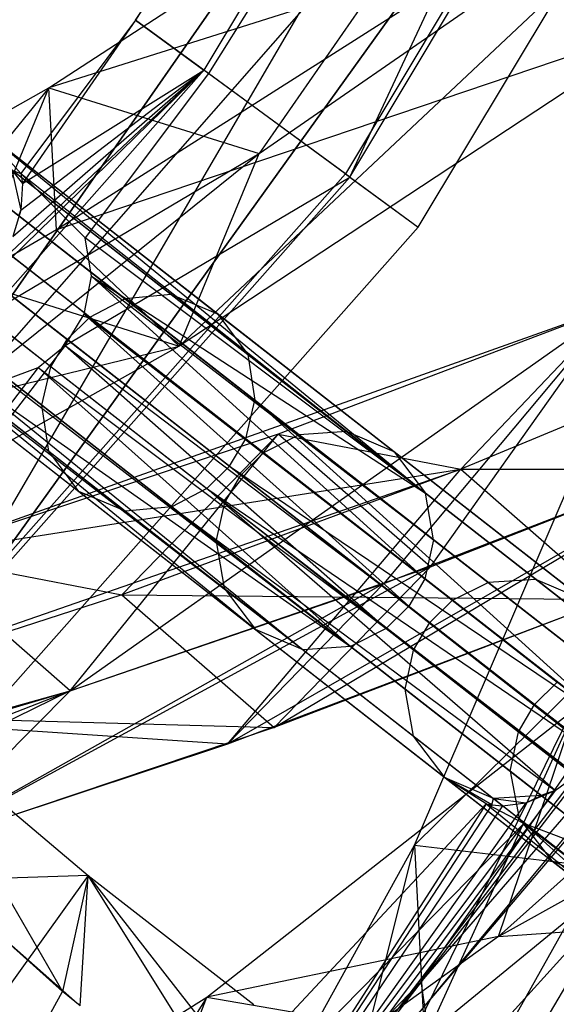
# Model space of a CAD drawing. Extents: x 5.4 to 34.8, y -14.7 to 14.7.
# Tile 121 of 251: x 30.261 to 30.976, y -8.854 to -7.543. Entities that reach past the tile are written whole.
import ezdxf

# ---------------------------------------------------------------- set-up
doc = ezdxf.new("R2010")
doc.units = 0
doc.header["$LTSCALE"] = 2.54
doc.layers.get('0').update_dxf_attribs({"color": 13, "linetype": 'CONTINUOUS'})

# ---------------------------------------------------------------- blocks, each defined once
blk = doc.blocks.new('BOHO_S_PM_7777_STL')
at = {"color": 0}
for p, q in [((30.4155, -7.5435, 2.1618), (31.7282, -5.5725, 1.9575)), ((30.4155, -7.5435, 2.1618), (31.7282, -5.5725, 1.9575)), ((31.7282, -5.5725, 1.9575), (30.5066, -7.6103, 1.9575)), ((31.7282, -5.5725, 1.9575), (30.5066, -7.6103, 1.9575)), ((31.9386, -5.6735, 1.9533), (30.6949, -7.7482, 1.9533)), ((31.9386, -5.6735, 1.9533), (30.6949, -7.7482, 1.9533)), ((30.7008, -7.7526, 2.3575), (31.9452, -5.6767, 2.3575)), ((30.7008, -7.7526, 2.3575), (31.9452, -5.6767, 2.3575)), ((30.792, -7.8194, 2.1533), (32.0471, -5.7256, 2.1533)), ((30.792, -7.8194, 2.1533), (32.0471, -5.7256, 2.1533)), ((31.4035, -5.9654, 2.1618), (30.4155, -7.5435, 2.1618)), ((31.4035, -5.9654, 2.1618), (30.4155, -7.5435, 2.1618)), ((31.51, -6.0217, 2.3618), (30.5126, -7.6146, 2.3618)), ((31.51, -6.0217, 2.3618), (30.5126, -7.6146, 2.3618)), ((30.7008, -7.7526, 2.3575), (31.51, -6.0217, 2.3618)), ((30.7008, -7.7526, 2.3575), (31.51, -6.0217, 2.3618)), ((31.2612, -6.4586, 15.0829), (30.0463, -8.204, 15.0829)), ((30.0463, -8.204, 15.0829), (31.2612, -6.4586, 14.8829)), ((31.2612, -6.4586, 14.8829), (30.0463, -8.204, 14.8829)), ((30.0463, -8.204, 15.0829), (31.2612, -6.4586, 14.8829)), ((31.2612, -6.4586, 15.0829), (30.0463, -8.204, 15.0829)), ((31.2612, -6.4586, 14.8829), (30.0463, -8.204, 14.8829)), ((30.0936, -8.4589, 15.0829), (31.2612, -6.4586, 15.0829)), ((30.0936, -8.4589, 15.0829), (31.2612, -6.4586, 15.0829)), ((31.3214, -6.7498, 14.8829), (30.0463, -8.204, 14.8829)), ((31.3214, -6.7498, 14.8829), (30.0463, -8.204, 14.8829)), ((30.0936, -8.4589, 15.0829), (31.3214, -6.7498, 15.0829)), ((31.3214, -6.7498, 14.8829), (30.0936, -8.4589, 14.8829)), ((31.3214, -6.7498, 14.8829), (30.0936, -8.4589, 14.8829)), ((31.3214, -6.7498, 14.8829), (30.0936, -8.4589, 15.0829)), ((31.3214, -6.7498, 14.8829), (30.0936, -8.4589, 15.0829)), ((30.0936, -8.4589, 15.0829), (31.3214, -6.7498, 15.0829)), ((30.7959, -8.8236, 4.4547), (32.1026, -6.9464, 4.4547)), ((30.7959, -8.8236, 4.6547), (32.1026, -6.9464, 4.4547)), ((30.7959, -8.8236, 4.4547), (32.1026, -6.9464, 4.4547)), ((30.7959, -8.8236, 4.6547), (32.1026, -6.9464, 4.4547)), ((30.7959, -8.8236, 4.6547), (32.1026, -6.9464, 4.6547)), ((30.7959, -8.8236, 4.6547), (32.1026, -6.9464, 4.6547)), ((30.8353, -9.0881, 4.6547), (32.1026, -6.9464, 4.6547)), ((30.8353, -9.0881, 4.6547), (32.1026, -6.9464, 4.6547)), ((30.3003, -7.6339, 14.9865), (30.9222, -7.2279, 14.4078)), ((30.3003, -7.6339, 14.9865), (30.9222, -7.2279, 14.4078)), ((30.9222, -7.2279, 14.4078), (30.58, -7.7212, 15.0511)), ((30.9222, -7.2279, 14.4078), (30.58, -7.7212, 15.0511)), ((32.1544, -7.2518, 4.4547), (30.7959, -8.8236, 4.4547)), ((32.1544, -7.2518, 4.4547), (30.7959, -8.8236, 4.4547)), ((30.4736, -7.9776, 15.165), (31.2096, -7.2858, 14.4715)), ((30.4736, -7.9776, 15.165), (31.2096, -7.2858, 14.4715)), ((30.58, -7.7212, 15.0511), (31.2096, -7.2858, 14.4715)), ((30.58, -7.7212, 15.0511), (31.2096, -7.2858, 14.4715)), ((30.4632, -7.909, 13.8541), (29.7968, -7.3885, 15.5089)), ((30.4632, -7.909, 13.8541), (29.7968, -7.3885, 15.5089)), ((29.737, -7.3955, 15.4842), (30.4015, -7.9146, 13.8341)), ((29.737, -7.3955, 15.4842), (30.4015, -7.9146, 13.8341)), ((29.8559, -7.4122, 15.5442), (30.5249, -7.9349, 13.8826)), ((29.8559, -7.4122, 15.5442), (30.5249, -7.9349, 13.8826)), ((30.3546, -7.9389, 13.8244), (29.6911, -7.4205, 15.4722)), ((30.3546, -7.9389, 13.8244), (29.6911, -7.4205, 15.4722)), ((30.9113, -7.4405, 14.4697), (30.3003, -7.6339, 14.9865)), ((30.9113, -7.4405, 14.4697), (30.3003, -7.6339, 14.9865)), ((30.9113, -7.4405, 14.4697), (30.3102, -7.8227, 15.0037)), ((30.9113, -7.4405, 14.4697), (30.3102, -7.8227, 15.0037)), ((29.6612, -7.4504, 15.4692), (30.3244, -7.9686, 13.8219)), ((29.6612, -7.4504, 15.4692), (30.3244, -7.9686, 13.8219)), ((29.8932, -7.4638, 15.5795), (30.5649, -7.9886, 13.9112)), ((29.8932, -7.4638, 15.5795), (30.5649, -7.9886, 13.9112)), ((30.3029, -8.0051, 13.8244), (29.6394, -7.4867, 15.4722)), ((30.3029, -8.0051, 13.8244), (29.6394, -7.4867, 15.4722)), ((29.9009, -7.5235, 15.6041), (30.5745, -8.0498, 13.9312)), ((29.9009, -7.5235, 15.6041), (30.5745, -8.0498, 13.9312)), ((29.6262, -7.5373, 15.4842), (30.2907, -8.0564, 13.8341)), ((29.6262, -7.5373, 15.4842), (30.2907, -8.0564, 13.8341)), ((30.4155, -7.5435, 2.1618), (30.2627, -7.7476, 2.1618)), ((30.4155, -7.5435, 2.1618), (30.2627, -7.7476, 2.1618)), ((30.4155, -7.5435, 2.1618), (30.265, -7.7613, 2.1434)), ((30.4155, -7.5435, 2.1618), (30.265, -7.7613, 2.1434)), ((31.1293, -7.5455, 14.5983), (30.3102, -7.8227, 15.0037)), ((31.1293, -7.5455, 14.5983), (30.3102, -7.8227, 15.0037)), ((30.5126, -7.6146, 2.3618), (30.4155, -7.5435, 2.1618)), ((30.5126, -7.6146, 2.3618), (30.4155, -7.5435, 2.1618)), ((30.4155, -7.5435, 2.1618), (30.5066, -7.6103, 1.9575)), ((30.4155, -7.5435, 2.1618), (30.5066, -7.6103, 1.9575)), ((31.1293, -7.5455, 14.5983), (30.4736, -7.9776, 15.165)), ((31.1293, -7.5455, 14.5983), (30.4736, -7.9776, 15.165)), ((29.8877, -7.5741, 15.6161), (30.5622, -8.1011, 13.9409)), ((29.8877, -7.5741, 15.6161), (30.5622, -8.1011, 13.9409)), ((29.6339, -7.597, 15.5089), (30.3002, -8.1176, 13.8541)), ((29.6339, -7.597, 15.5089), (30.3002, -8.1176, 13.8541)), ((30.5066, -7.6103, 1.9575), (28.9314, -9.3889, 1.9575)), ((30.5066, -7.6103, 1.9575), (28.9314, -9.3889, 1.9575)), ((29.8659, -7.6104, 15.6191), (30.5407, -8.1376, 13.9433)), ((29.8659, -7.6104, 15.6191), (30.5407, -8.1376, 13.9433)), ((30.2074, -7.9019, 2.0703), (30.5066, -7.6103, 1.9575)), ((30.2074, -7.9019, 2.0703), (30.5066, -7.6103, 1.9575)), ((30.2342, -7.8668, 2.0711), (30.5066, -7.6103, 1.9575)), ((30.2342, -7.8668, 2.0711), (30.5066, -7.6103, 1.9575)), ((30.2524, -7.8318, 2.0839), (30.5066, -7.6103, 1.9575)), ((30.2524, -7.8318, 2.0839), (30.5066, -7.6103, 1.9575)), ((30.263, -7.7964, 2.1076), (30.5066, -7.6103, 1.9575)), ((30.263, -7.7964, 2.1076), (30.5066, -7.6103, 1.9575)), ((30.265, -7.7613, 2.1434), (30.5066, -7.6103, 1.9575)), ((30.265, -7.7613, 2.1434), (30.5066, -7.6103, 1.9575)), ((30.5126, -7.6146, 2.3618), (30.3487, -7.8334, 2.3618)), ((30.5126, -7.6146, 2.3618), (30.3487, -7.8334, 2.3618)), ((30.6949, -7.7482, 1.9533), (30.5066, -7.6103, 1.9575)), ((30.6949, -7.7482, 1.9533), (30.5066, -7.6103, 1.9575)), ((30.7008, -7.7526, 2.3575), (30.5126, -7.6146, 2.3618)), ((30.7008, -7.7526, 2.3575), (30.5126, -7.6146, 2.3618)), ((29.6314, -8.0069, 15.5429), (30.3003, -7.6339, 14.9865)), ((29.6314, -8.0069, 15.5429), (30.3003, -7.6339, 14.9865)), ((29.836, -7.6403, 15.6161), (30.5105, -8.1673, 13.9409)), ((29.836, -7.6403, 15.6161), (30.5105, -8.1673, 13.9409)), ((30.3003, -7.6339, 14.9865), (29.9006, -8.1236, 15.605)), ((30.3003, -7.6339, 14.9865), (29.9006, -8.1236, 15.605)), ((30.194, -7.8902, 15.1004), (30.3003, -7.6339, 14.9865)), ((30.194, -7.8902, 15.1004), (30.3003, -7.6339, 14.9865)), ((30.3102, -7.8227, 15.0037), (30.3003, -7.6339, 14.9865)), ((30.3102, -7.8227, 15.0037), (30.3003, -7.6339, 14.9865)), ((30.3003, -7.6339, 14.9865), (30.58, -7.7212, 15.0511)), ((30.3003, -7.6339, 14.9865), (30.58, -7.7212, 15.0511)), ((29.6712, -7.6486, 15.5442), (30.3402, -8.1713, 13.8826)), ((29.6712, -7.6486, 15.5442), (30.3402, -8.1713, 13.8826)), ((29.7901, -7.6653, 15.6041), (30.4637, -8.1916, 13.9312)), ((29.7901, -7.6653, 15.6041), (30.4637, -8.1916, 13.9312)), ((30.6964, -8.0913, 3.8722), (30.1506, -7.6648, 2.1798)), ((30.6964, -8.0913, 3.8722), (30.1506, -7.6648, 2.1798)), ((29.7302, -7.6723, 15.5795), (30.402, -8.1972, 13.9112)), ((29.7302, -7.6723, 15.5795), (30.402, -8.1972, 13.9112)), ((30.6335, -8.0959, 3.8883), (30.0893, -7.6707, 2.2011)), ((30.6335, -8.0959, 3.8883), (30.0893, -7.6707, 2.2011)), ((30.0427, -7.6952, 2.2115), (30.5861, -8.1198, 3.8961)), ((30.0427, -7.6952, 2.2115), (30.5861, -8.1198, 3.8961)), ((30.2116, -7.6901, 2.1495), (30.2627, -7.7476, 2.1618)), ((30.2116, -7.6901, 2.1495), (30.2627, -7.7476, 2.1618)), ((30.2116, -7.6901, 2.1495), (30.8016, -8.1735, 3.8261)), ((30.7599, -8.1185, 3.8492), (30.2116, -7.6901, 2.1495)), ((30.7599, -8.1185, 3.8492), (30.2116, -7.6901, 2.1495)), ((30.2116, -7.6901, 2.1495), (30.8016, -8.1735, 3.8261)), ((29.7689, -8.3738, 15.7051), (30.58, -7.7212, 15.0511)), ((29.7689, -8.3738, 15.7051), (30.58, -7.7212, 15.0511)), ((29.9006, -8.1236, 15.605), (30.58, -7.7212, 15.0511)), ((29.9006, -8.1236, 15.605), (30.58, -7.7212, 15.0511)), ((30.4736, -7.9776, 15.165), (30.58, -7.7212, 15.0511)), ((30.4736, -7.9776, 15.165), (30.58, -7.7212, 15.0511)), ((30.5558, -8.1494, 3.898), (30.0126, -7.725, 2.214)), ((30.5558, -8.1494, 3.898), (30.0126, -7.725, 2.214)), ((30.251, -7.7433, 2.1191), (30.263, -7.7964, 2.1076)), ((30.251, -7.7433, 2.1191), (30.263, -7.7964, 2.1076)), ((30.251, -7.7433, 2.1191), (30.265, -7.7613, 2.1434)), ((30.251, -7.7433, 2.1191), (30.265, -7.7613, 2.1434)), ((30.251, -7.7433, 2.1191), (30.2627, -7.7476, 2.1618)), ((30.251, -7.7433, 2.1191), (30.2627, -7.7476, 2.1618)), ((30.3487, -7.8334, 2.3618), (30.2627, -7.7476, 2.1618)), ((30.2627, -7.7476, 2.1618), (30.8016, -8.1735, 3.8261)), ((30.2627, -7.7476, 2.1618), (30.265, -7.7613, 2.1434)), ((30.2627, -7.7476, 2.1618), (30.8016, -8.1735, 3.8261)), ((30.3487, -7.8334, 2.3618), (30.2627, -7.7476, 2.1618)), ((30.2627, -7.7476, 2.1618), (30.265, -7.7613, 2.1434)), ((30.6949, -7.7482, 1.9533), (29.0911, -9.5591, 1.9533)), ((30.6949, -7.7482, 1.9533), (29.0911, -9.5591, 1.9533)), ((29.0962, -9.5645, 2.3575), (30.7008, -7.7526, 2.3575)), ((29.0962, -9.5645, 2.3575), (30.7008, -7.7526, 2.3575)), ((30.322, -7.977, 2.3605), (30.7008, -7.7526, 2.3575)), ((30.322, -7.977, 2.3605), (30.7008, -7.7526, 2.3575)), ((30.6949, -7.7482, 1.9533), (30.792, -7.8194, 2.1533)), ((30.6949, -7.7482, 1.9533), (30.792, -7.8194, 2.1533)), ((30.7008, -7.7526, 2.3575), (30.792, -7.8194, 2.1533)), ((30.7008, -7.7526, 2.3575), (30.792, -7.8194, 2.1533)), ((29.991, -7.7614, 2.2115), (30.5344, -8.1859, 3.8961)), ((29.991, -7.7614, 2.2115), (30.5344, -8.1859, 3.8961)), ((30.265, -7.7613, 2.1434), (30.263, -7.7964, 2.1076)), ((30.265, -7.7613, 2.1434), (30.263, -7.7964, 2.1076)), ((30.263, -7.7964, 2.1076), (30.2524, -7.8318, 2.0839)), ((30.263, -7.7964, 2.1076), (30.2524, -7.8318, 2.0839)), ((30.26, -7.8041, 2.0978), (30.263, -7.7964, 2.1076)), ((30.26, -7.8041, 2.0978), (30.263, -7.7964, 2.1076)), ((30.5227, -8.2377, 3.8883), (29.9785, -7.8126, 2.2011)), ((30.5227, -8.2377, 3.8883), (29.9785, -7.8126, 2.2011)), ((29.1735, -9.6469, 2.1533), (30.792, -7.8194, 2.1533)), ((29.1735, -9.6469, 2.1533), (30.792, -7.8194, 2.1533)), ((30.3102, -7.8227, 15.0037), (30.194, -7.8902, 15.1004)), ((30.3102, -7.8227, 15.0037), (30.194, -7.8902, 15.1004)), ((30.4736, -7.9776, 15.165), (30.3102, -7.8227, 15.0037)), ((30.4736, -7.9776, 15.165), (30.3102, -7.8227, 15.0037)), ((30.8016, -8.1735, 3.8261), (30.3487, -7.8334, 2.3618)), ((30.3568, -7.8844, 2.3611), (30.3487, -7.8334, 2.3618)), ((30.8016, -8.1735, 3.8261), (30.3487, -7.8334, 2.3618)), ((30.3568, -7.8844, 2.3611), (30.3487, -7.8334, 2.3618)), ((29.9876, -7.8734, 2.1798), (30.5335, -8.2999, 3.8722)), ((29.9876, -7.8734, 2.1798), (30.5335, -8.2999, 3.8722)), ((30.194, -7.8902, 15.1004), (30.4736, -7.9776, 15.165)), ((30.194, -7.8902, 15.1004), (30.4736, -7.9776, 15.165)), ((30.3472, -7.9353, 2.3606), (30.3568, -7.8844, 2.3611)), ((30.3472, -7.9353, 2.3606), (30.3568, -7.8844, 2.3611)), ((30.3568, -7.8844, 2.3611), (30.8007, -8.2874, 3.8022)), ((30.3568, -7.8844, 2.3611), (30.8007, -8.2874, 3.8022)), ((30.3568, -7.8844, 2.3611), (30.8124, -8.2356, 3.81)), ((30.3568, -7.8844, 2.3611), (30.8124, -8.2356, 3.81)), ((30.3568, -7.8844, 2.3611), (30.8016, -8.1735, 3.8261)), ((30.3568, -7.8844, 2.3611), (30.8016, -8.1735, 3.8261)), ((30.3546, -7.9389, 13.8244), (30.4015, -7.9146, 13.8341)), ((30.3546, -7.9389, 13.8244), (30.4015, -7.9146, 13.8341)), ((30.4632, -7.909, 13.8541), (30.4015, -7.9146, 13.8341)), ((30.4632, -7.909, 13.8541), (30.4015, -7.9146, 13.8341)), ((30.4015, -7.9146, 13.8341), (30.8851, -8.2925, 12.192)), ((30.4015, -7.9146, 13.8341), (30.8851, -8.2925, 12.192)), ((30.9485, -8.2882, 12.2063), (30.4632, -7.909, 13.8541)), ((30.5249, -7.9349, 13.8826), (30.4632, -7.909, 13.8541)), ((30.5249, -7.9349, 13.8826), (30.4632, -7.909, 13.8541)), ((30.9485, -8.2882, 12.2063), (30.4632, -7.909, 13.8541)), ((30.0269, -7.9265, 2.1495), (30.5752, -8.3549, 3.8492)), ((30.0269, -7.9265, 2.1495), (30.5752, -8.3549, 3.8492)), ((31.0547, -7.9244, 13.3765), (30.1224, -8.256, 14.5611)), ((31.0547, -7.9244, 13.3765), (30.1224, -8.256, 14.5611)), ((30.3284, -8.4366, 14.4388), (31.0547, -7.9244, 13.3765)), ((30.3284, -8.4366, 14.4388), (31.0547, -7.9244, 13.3765)), ((31.0547, -7.9244, 13.3765), (30.6054, -8.0948, 13.9815)), ((31.0547, -7.9244, 13.3765), (30.6054, -8.0948, 13.9815)), ((31.0547, -7.9244, 13.3765), (30.746, -8.2939, 13.9285)), ((31.0547, -7.9244, 13.3765), (30.746, -8.2939, 13.9285)), ((30.8081, -8.2713, 13.8482), (31.0547, -7.9244, 13.3765)), ((30.8081, -8.2713, 13.8482), (31.0547, -7.9244, 13.3765)), ((31.0547, -7.9244, 13.3765), (30.8487, -8.1416, 13.3555)), ((31.0547, -7.9244, 13.3765), (30.8487, -8.1416, 13.3555)), ((31.0547, -7.9244, 13.3765), (30.8487, -8.1416, 13.3555)), ((30.322, -7.977, 2.3605), (30.3472, -7.9353, 2.3606)), ((30.322, -7.977, 2.3605), (30.3472, -7.9353, 2.3606)), ((30.3244, -7.9686, 13.8219), (30.3546, -7.9389, 13.8244)), ((30.3244, -7.9686, 13.8219), (30.3546, -7.9389, 13.8244)), ((30.3472, -7.9353, 2.3606), (30.7793, -8.324, 3.8003)), ((30.3472, -7.9353, 2.3606), (30.7793, -8.324, 3.8003)), ((30.3472, -7.9353, 2.3606), (30.8007, -8.2874, 3.8022)), ((30.3472, -7.9353, 2.3606), (30.8007, -8.2874, 3.8022)), ((30.8375, -8.3161, 12.1851), (30.3546, -7.9389, 13.8244)), ((30.8375, -8.3161, 12.1851), (30.3546, -7.9389, 13.8244)), ((30.5249, -7.9349, 13.8826), (31.0126, -8.3159, 12.2267)), ((30.5249, -7.9349, 13.8826), (30.5649, -7.9886, 13.9112)), ((30.5249, -7.9349, 13.8826), (31.0126, -8.3159, 12.2267)), ((30.5249, -7.9349, 13.8826), (30.5649, -7.9886, 13.9112)), ((30.5752, -8.3549, 3.8492), (30.0951, -7.9622, 2.1618)), ((30.0951, -7.9622, 2.1618), (30.6387, -8.3821, 3.8261)), ((30.0951, -7.9622, 2.1618), (30.6387, -8.3821, 3.8261)), ((30.5752, -8.3549, 3.8492), (30.0951, -7.9622, 2.1618)), ((30.3029, -8.0051, 13.8244), (30.3244, -7.9686, 13.8219)), ((30.3029, -8.0051, 13.8244), (30.3244, -7.9686, 13.8219)), ((30.3244, -7.9686, 13.8219), (30.8071, -8.3457, 12.1833)), ((30.3244, -7.9686, 13.8219), (30.8071, -8.3457, 12.1833)), ((31.2608, -7.9692, 12.7379), (30.8487, -8.1416, 13.3555)), ((31.2608, -7.9692, 12.7379), (30.8487, -8.1416, 13.3555)), ((30.322, -7.977, 2.3605), (29.0962, -9.5645, 2.3575)), ((30.322, -7.977, 2.3605), (29.0962, -9.5645, 2.3575)), ((29.6672, -8.1741, 15.5171), (30.4736, -7.9776, 15.165)), ((29.6672, -8.1741, 15.5171), (30.4736, -7.9776, 15.165)), ((30.4736, -7.9776, 15.165), (29.7689, -8.3738, 15.7051)), ((30.4736, -7.9776, 15.165), (29.7689, -8.3738, 15.7051)), ((30.2858, -8.0062, 2.3607), (30.322, -7.977, 2.3605)), ((30.2858, -8.0062, 2.3607), (30.322, -7.977, 2.3605)), ((30.322, -7.977, 2.3605), (30.749, -8.3536, 3.8022)), ((30.322, -7.977, 2.3605), (30.749, -8.3536, 3.8022)), ((30.322, -7.977, 2.3605), (30.7793, -8.324, 3.8003)), ((30.322, -7.977, 2.3605), (30.7793, -8.324, 3.8003)), ((30.5649, -7.9886, 13.9112), (31.055, -8.3715, 12.2471)), ((30.5649, -7.9886, 13.9112), (30.5745, -8.0498, 13.9312)), ((30.5649, -7.9886, 13.9112), (31.055, -8.3715, 12.2471)), ((30.5649, -7.9886, 13.9112), (30.5745, -8.0498, 13.9312)), ((30.2858, -8.0062, 2.3607), (29.0962, -9.5645, 2.3575)), ((30.2858, -8.0062, 2.3607), (29.0962, -9.5645, 2.3575)), ((30.2419, -8.0224, 2.3612), (30.2858, -8.0062, 2.3607)), ((30.2419, -8.0224, 2.3612), (30.2858, -8.0062, 2.3607)), ((30.2858, -8.0062, 2.3607), (30.7016, -8.3775, 3.81)), ((30.2858, -8.0062, 2.3607), (30.7016, -8.3775, 3.81)), ((30.2858, -8.0062, 2.3607), (30.749, -8.3536, 3.8022)), ((30.2858, -8.0062, 2.3607), (30.749, -8.3536, 3.8022)), ((30.2907, -8.0564, 13.8341), (30.3029, -8.0051, 13.8244)), ((30.2907, -8.0564, 13.8341), (30.3029, -8.0051, 13.8244)), ((30.7857, -8.3823, 12.1851), (30.3029, -8.0051, 13.8244)), ((30.7857, -8.3823, 12.1851), (30.3029, -8.0051, 13.8244)), ((30.2419, -8.0224, 2.3612), (30.7016, -8.3775, 3.81)), ((30.2419, -8.0224, 2.3612), (30.7016, -8.3775, 3.81)), ((30.1991, -8.0248, 2.3618), (30.6387, -8.3821, 3.8261)), ((30.1991, -8.0248, 2.3618), (30.6387, -8.3821, 3.8261)), ((30.1991, -8.0248, 2.3618), (30.7016, -8.3775, 3.81)), ((30.1991, -8.0248, 2.3618), (30.7016, -8.3775, 3.81)), ((30.3002, -8.1176, 13.8541), (30.2907, -8.0564, 13.8341)), ((30.2907, -8.0564, 13.8341), (30.7743, -8.4343, 12.192)), ((30.3002, -8.1176, 13.8541), (30.2907, -8.0564, 13.8341)), ((30.2907, -8.0564, 13.8341), (30.7743, -8.4343, 12.192)), ((30.5622, -8.1011, 13.9409), (30.5745, -8.0498, 13.9312)), ((30.5622, -8.1011, 13.9409), (30.5745, -8.0498, 13.9312)), ((30.5745, -8.0498, 13.9312), (31.0662, -8.434, 12.2614)), ((30.5745, -8.0498, 13.9312), (31.0662, -8.434, 12.2614)), ((30.5745, -8.0498, 13.9312), (31.0528, -8.4834, 12.278)), ((30.5745, -8.0498, 13.9312), (31.0528, -8.4834, 12.278)), ((30.6054, -8.0948, 13.9815), (30.1224, -8.256, 14.5611)), ((30.6054, -8.0948, 13.9815), (30.1224, -8.256, 14.5611)), ((30.3284, -8.4366, 14.4388), (30.6054, -8.0948, 13.9815)), ((30.3284, -8.4366, 14.4388), (30.6054, -8.0948, 13.9815)), ((30.6054, -8.0948, 13.9815), (30.3975, -8.3087, 13.9486)), ((30.6054, -8.0948, 13.9815), (30.3975, -8.3087, 13.9486)), ((31.2523, -8.0978, 13.2319), (30.5379, -8.5074, 13.8942)), ((31.2523, -8.0978, 13.2319), (30.5379, -8.5074, 13.8942)), ((30.5407, -8.1376, 13.9433), (30.5622, -8.1011, 13.9409)), ((30.5407, -8.1376, 13.9433), (30.5622, -8.1011, 13.9409)), ((30.5622, -8.1011, 13.9409), (31.0528, -8.4834, 12.278)), ((30.5622, -8.1011, 13.9409), (31.0528, -8.4834, 12.278)), ((30.6335, -8.0959, 3.8883), (30.5861, -8.1198, 3.8961)), ((30.6335, -8.0959, 3.8883), (30.5861, -8.1198, 3.8961)), ((30.6003, -8.4852, 13.8153), (31.2523, -8.0978, 13.2319)), ((30.6003, -8.4852, 13.8153), (31.2523, -8.0978, 13.2319)), ((30.8081, -8.2713, 13.8482), (30.6054, -8.0948, 13.9815)), ((30.8081, -8.2713, 13.8482), (30.6054, -8.0948, 13.9815)), ((30.6054, -8.0948, 13.9815), (30.8487, -8.1416, 13.3555)), ((30.6054, -8.0948, 13.9815), (30.8487, -8.1416, 13.3555)), ((30.6964, -8.0913, 3.8722), (30.6335, -8.0959, 3.8883)), ((30.6964, -8.0913, 3.8722), (30.6335, -8.0959, 3.8883)), ((31.025, -8.4018, 5.6543), (30.6335, -8.0959, 3.8883)), ((31.025, -8.4018, 5.6543), (30.6335, -8.0959, 3.8883)), ((30.6964, -8.0913, 3.8722), (31.0891, -8.3981, 5.6437)), ((30.7599, -8.1185, 3.8492), (30.6964, -8.0913, 3.8722)), ((30.6964, -8.0913, 3.8722), (31.0891, -8.3981, 5.6437)), ((30.7599, -8.1185, 3.8492), (30.6964, -8.0913, 3.8722)), ((30.746, -8.2939, 13.9285), (31.2523, -8.0978, 13.2319)), ((30.746, -8.2939, 13.9285), (31.2523, -8.0978, 13.2319)), ((30.8081, -8.2713, 13.8482), (31.2523, -8.0978, 13.2319)), ((30.8081, -8.2713, 13.8482), (31.2523, -8.0978, 13.2319)), ((30.3402, -8.1713, 13.8826), (30.3002, -8.1176, 13.8541)), ((30.3002, -8.1176, 13.8541), (30.7855, -8.4968, 12.2063)), ((30.3402, -8.1713, 13.8826), (30.3002, -8.1176, 13.8541)), ((30.3002, -8.1176, 13.8541), (30.7855, -8.4968, 12.2063)), ((30.5558, -8.1494, 3.898), (30.5861, -8.1198, 3.8961)), ((30.5558, -8.1494, 3.898), (30.5861, -8.1198, 3.8961)), ((30.5861, -8.1198, 3.8961), (30.977, -8.4251, 5.6594)), ((30.5861, -8.1198, 3.8961), (30.977, -8.4251, 5.6594)), ((31.1543, -8.4266, 5.6286), (30.7599, -8.1185, 3.8492)), ((30.7599, -8.1185, 3.8492), (30.8016, -8.1735, 3.8261)), ((31.1543, -8.4266, 5.6286), (30.7599, -8.1185, 3.8492)), ((30.7599, -8.1185, 3.8492), (30.8016, -8.1735, 3.8261)), ((30.5105, -8.1673, 13.9409), (30.5407, -8.1376, 13.9433)), ((30.5105, -8.1673, 13.9409), (30.5407, -8.1376, 13.9433)), ((30.5407, -8.1376, 13.9433), (31.0528, -8.4834, 12.278)), ((30.5407, -8.1376, 13.9433), (31.0528, -8.4834, 12.278)), ((30.5407, -8.1376, 13.9433), (31.0291, -8.5207, 12.2851)), ((30.5407, -8.1376, 13.9433), (31.0291, -8.5207, 12.2851)), ((30.8487, -8.1416, 13.3555), (31.4512, -8.1406, 12.5818)), ((30.8487, -8.1416, 13.3555), (31.4512, -8.1406, 12.5818)), ((29.9128, -8.4664, 14.5187), (30.8487, -8.1416, 13.3555)), ((29.9128, -8.4664, 14.5187), (30.8487, -8.1416, 13.3555)), ((30.1224, -8.256, 14.5611), (30.8487, -8.1416, 13.3555)), ((30.1224, -8.256, 14.5611), (30.8487, -8.1416, 13.3555)), ((30.8487, -8.1416, 13.3555), (30.3975, -8.3087, 13.9486)), ((30.8487, -8.1416, 13.3555), (30.3975, -8.3087, 13.9486)), ((30.5344, -8.1859, 3.8961), (30.5558, -8.1494, 3.898)), ((30.5344, -8.1859, 3.8961), (30.5558, -8.1494, 3.898)), ((30.5379, -8.5074, 13.8942), (30.8487, -8.1416, 13.3555)), ((30.5379, -8.5074, 13.8942), (30.8487, -8.1416, 13.3555)), ((30.9465, -8.4546, 5.6607), (30.5558, -8.1494, 3.898)), ((30.9465, -8.4546, 5.6607), (30.5558, -8.1494, 3.898)), ((30.787, -8.6423, 7.2874), (31.0011, -8.1427, 6.4872)), ((30.787, -8.6423, 7.2874), (31.0011, -8.1427, 6.4872)), ((30.8487, -8.1416, 13.3555), (31.0463, -8.315, 13.2109)), ((30.8487, -8.1416, 13.3555), (31.0463, -8.315, 13.2109)), ((30.8487, -8.1416, 13.3555), (31.0463, -8.315, 13.2109)), ((30.402, -8.1972, 13.9112), (30.3402, -8.1713, 13.8826)), ((30.3402, -8.1713, 13.8826), (30.8279, -8.5523, 12.2267)), ((30.3402, -8.1713, 13.8826), (30.8279, -8.5523, 12.2267)), ((30.402, -8.1972, 13.9112), (30.3402, -8.1713, 13.8826)), ((30.5105, -8.1673, 13.9409), (30.4637, -8.1916, 13.9312)), ((30.5105, -8.1673, 13.9409), (30.4637, -8.1916, 13.9312)), ((30.9743, -8.5692, 12.2633), (30.5105, -8.1673, 13.9409)), ((30.5105, -8.1673, 13.9409), (31.0291, -8.5207, 12.2851)), ((30.5105, -8.1673, 13.9409), (31.0291, -8.5207, 12.2851)), ((30.5105, -8.1673, 13.9409), (31.0027, -8.5485, 12.2791)), ((30.5105, -8.1673, 13.9409), (31.0027, -8.5485, 12.2791)), ((30.9743, -8.5692, 12.2633), (30.5105, -8.1673, 13.9409)), ((31.1978, -8.483, 5.6135), (30.8016, -8.1735, 3.8261)), ((30.8124, -8.2356, 3.81), (30.8016, -8.1735, 3.8261)), ((31.1978, -8.483, 5.6135), (30.8016, -8.1735, 3.8261)), ((30.8124, -8.2356, 3.81), (30.8016, -8.1735, 3.8261)), ((30.4637, -8.1916, 13.9312), (30.402, -8.1972, 13.9112)), ((30.4637, -8.1916, 13.9312), (30.402, -8.1972, 13.9112)), ((30.4637, -8.1916, 13.9312), (30.9743, -8.5692, 12.2633)), ((30.4637, -8.1916, 13.9312), (30.9743, -8.5692, 12.2633)), ((30.4637, -8.1916, 13.9312), (30.9554, -8.5758, 12.2614)), ((30.4637, -8.1916, 13.9312), (30.9554, -8.5758, 12.2614)), ((30.5227, -8.2377, 3.8883), (30.5344, -8.1859, 3.8961)), ((30.5227, -8.2377, 3.8883), (30.5344, -8.1859, 3.8961)), ((30.5344, -8.1859, 3.8961), (30.9253, -8.4913, 5.6594)), ((30.5344, -8.1859, 3.8961), (30.9253, -8.4913, 5.6594)), ((30.402, -8.1972, 13.9112), (30.8921, -8.58, 12.2471)), ((30.402, -8.1972, 13.9112), (30.8921, -8.58, 12.2471)), ((30.5227, -8.2377, 3.8883), (30.5335, -8.2999, 3.8722)), ((30.5227, -8.2377, 3.8883), (30.5335, -8.2999, 3.8722)), ((30.9142, -8.5436, 5.6543), (30.5227, -8.2377, 3.8883)), ((30.9142, -8.5436, 5.6543), (30.5227, -8.2377, 3.8883)), ((30.8124, -8.2356, 3.81), (30.8007, -8.2874, 3.8022)), ((30.8124, -8.2356, 3.81), (30.8007, -8.2874, 3.8022)), ((30.8124, -8.2356, 3.81), (31.2098, -8.5461, 5.6029)), ((30.8124, -8.2356, 3.81), (31.2098, -8.5461, 5.6029)), ((30.3284, -8.4366, 14.4388), (30.1224, -8.256, 14.5611)), ((30.3284, -8.4366, 14.4388), (30.1224, -8.256, 14.5611)), ((30.1224, -8.256, 14.5611), (30.3975, -8.3087, 13.9486)), ((30.1224, -8.256, 14.5611), (30.3975, -8.3087, 13.9486)), ((30.3284, -8.4366, 14.4388), (30.1224, -8.256, 14.5611)), ((30.3284, -8.4366, 14.4388), (30.1224, -8.256, 14.5611)), ((30.1187, -8.647, 14.3964), (30.8081, -8.2713, 13.8482)), ((30.1187, -8.647, 14.3964), (30.8081, -8.2713, 13.8482)), ((30.3284, -8.4366, 14.4388), (30.8081, -8.2713, 13.8482)), ((30.3284, -8.4366, 14.4388), (30.8081, -8.2713, 13.8482)), ((30.6003, -8.4852, 13.8153), (30.8081, -8.2713, 13.8482)), ((30.6003, -8.4852, 13.8153), (30.8081, -8.2713, 13.8482)), ((30.746, -8.2939, 13.9285), (30.1187, -8.647, 14.3964)), ((30.746, -8.2939, 13.9285), (30.1187, -8.647, 14.3964)), ((30.3284, -8.4366, 14.4388), (30.746, -8.2939, 13.9285)), ((30.3284, -8.4366, 14.4388), (30.746, -8.2939, 13.9285)), ((30.746, -8.2939, 13.9285), (30.5379, -8.5074, 13.8942)), ((30.746, -8.2939, 13.9285), (30.5379, -8.5074, 13.8942)), ((30.8007, -8.2874, 3.8022), (30.7793, -8.324, 3.8003)), ((30.8007, -8.2874, 3.8022), (30.7793, -8.324, 3.8003)), ((30.8007, -8.2874, 3.8022), (31.1987, -8.5984, 5.5978)), ((30.8007, -8.2874, 3.8022), (31.1987, -8.5984, 5.5978)), ((30.8375, -8.3161, 12.1851), (30.8851, -8.2925, 12.192)), ((30.8375, -8.3161, 12.1851), (30.8851, -8.2925, 12.192)), ((30.9485, -8.2882, 12.2063), (30.8851, -8.2925, 12.192)), ((30.9485, -8.2882, 12.2063), (30.8851, -8.2925, 12.192)), ((30.8851, -8.2925, 12.192), (31.1647, -8.5109, 10.682)), ((30.8851, -8.2925, 12.192), (31.1647, -8.5109, 10.682)), ((31.0126, -8.3159, 12.2267), (30.9485, -8.2882, 12.2063)), ((31.2292, -8.5075, 10.6901), (30.9485, -8.2882, 12.2063)), ((31.0126, -8.3159, 12.2267), (30.9485, -8.2882, 12.2063)), ((31.2292, -8.5075, 10.6901), (30.9485, -8.2882, 12.2063)), ((30.3975, -8.3087, 13.9486), (29.9128, -8.4664, 14.5187)), ((30.3975, -8.3087, 13.9486), (29.9128, -8.4664, 14.5187)), ((30.3975, -8.3087, 13.9486), (30.6003, -8.4852, 13.8153)), ((30.3975, -8.3087, 13.9486), (30.6003, -8.4852, 13.8153)), ((30.3975, -8.3087, 13.9486), (31.0463, -8.315, 13.2109)), ((30.3975, -8.3087, 13.9486), (31.0463, -8.315, 13.2109)), ((30.5335, -8.2999, 3.8722), (30.9261, -8.6067, 5.6437)), ((30.5335, -8.2999, 3.8722), (30.5752, -8.3549, 3.8492)), ((30.5335, -8.2999, 3.8722), (30.5752, -8.3549, 3.8492)), ((30.5335, -8.2999, 3.8722), (30.9261, -8.6067, 5.6437)), ((30.8987, -8.7637, 12.0944), (31.7145, -8.3079, 11.2955)), ((30.8987, -8.7637, 12.0944), (31.7145, -8.3079, 11.2955)), ((31.0463, -8.315, 13.2109), (30.5379, -8.5074, 13.8942)), ((31.0463, -8.315, 13.2109), (30.5379, -8.5074, 13.8942)), ((31.0463, -8.315, 13.2109), (30.6003, -8.4852, 13.8153)), ((31.0463, -8.315, 13.2109), (30.6003, -8.4852, 13.8153)), ((30.7793, -8.324, 3.8003), (30.749, -8.3536, 3.8022)), ((30.7793, -8.324, 3.8003), (30.749, -8.3536, 3.8022)), ((30.7793, -8.324, 3.8003), (31.1774, -8.6351, 5.5965)), ((30.7793, -8.324, 3.8003), (31.1774, -8.6351, 5.5965)), ((30.8071, -8.3457, 12.1833), (30.8375, -8.3161, 12.1851)), ((30.8071, -8.3457, 12.1833), (30.8375, -8.3161, 12.1851)), ((31.1165, -8.5341, 10.6781), (30.8375, -8.3161, 12.1851)), ((31.1165, -8.5341, 10.6781), (30.8375, -8.3161, 12.1851)), ((30.7857, -8.3823, 12.1851), (30.8071, -8.3457, 12.1833)), ((30.7857, -8.3823, 12.1851), (30.8071, -8.3457, 12.1833)), ((30.8071, -8.3457, 12.1833), (31.0859, -8.5636, 10.6771)), ((30.8071, -8.3457, 12.1833), (31.0859, -8.5636, 10.6771)), ((30.6387, -8.3821, 3.8261), (30.5752, -8.3549, 3.8492)), ((30.5752, -8.3549, 3.8492), (30.9696, -8.663, 5.6286)), ((30.5752, -8.3549, 3.8492), (30.9696, -8.663, 5.6286)), ((30.6387, -8.3821, 3.8261), (30.5752, -8.3549, 3.8492)), ((30.749, -8.3536, 3.8022), (30.7016, -8.3775, 3.81)), ((30.749, -8.3536, 3.8022), (30.7016, -8.3775, 3.81)), ((30.749, -8.3536, 3.8022), (31.147, -8.6645, 5.5978)), ((30.749, -8.3536, 3.8022), (31.147, -8.6645, 5.5978)), ((31.3315, -8.377, 11.4341), (30.8987, -8.7637, 12.0944)), ((31.3315, -8.377, 11.4341), (30.8987, -8.7637, 12.0944)), ((30.3955, -9.3436, 12.3618), (31.1917, -8.385, 12.3618)), ((30.3955, -9.3436, 12.3618), (31.1917, -8.385, 12.3618)), ((31.1917, -8.385, 12.3618), (30.5682, -9.5006, 12.3575)), ((31.1917, -8.385, 12.3618), (30.5682, -9.5006, 12.3575)), ((30.7016, -8.3775, 3.81), (30.6387, -8.3821, 3.8261)), ((30.7016, -8.3775, 3.81), (30.6387, -8.3821, 3.8261)), ((30.6387, -8.3821, 3.8261), (31.0348, -8.6916, 5.6135)), ((30.6387, -8.3821, 3.8261), (31.0348, -8.6916, 5.6135)), ((30.7016, -8.3775, 3.81), (31.0989, -8.6879, 5.6029)), ((30.7016, -8.3775, 3.81), (31.0989, -8.6879, 5.6029)), ((30.7743, -8.4343, 12.192), (30.7857, -8.3823, 12.1851)), ((30.7743, -8.4343, 12.192), (30.7857, -8.3823, 12.1851)), ((31.0648, -8.6003, 10.6781), (30.7857, -8.3823, 12.1851)), ((31.0648, -8.6003, 10.6781), (30.7857, -8.3823, 12.1851)), ((31.0226, -8.4093, 6.623), (30.66, -9.1488, 7.8345)), ((31.0226, -8.4093, 6.623), (30.66, -9.1488, 7.8345)), ((31.0226, -8.4093, 6.623), (30.787, -8.6423, 7.2874)), ((31.0226, -8.4093, 6.623), (30.787, -8.6423, 7.2874)), ((30.9465, -8.4546, 5.6607), (30.977, -8.4251, 5.6594)), ((30.9465, -8.4546, 5.6607), (30.977, -8.4251, 5.6594)), ((29.0694, -8.9298, 15.4951), (30.3284, -8.4366, 14.4388)), ((29.0694, -8.9298, 15.4951), (30.3284, -8.4366, 14.4388)), ((29.2834, -8.727, 15.5507), (30.3284, -8.4366, 14.4388)), ((29.2834, -8.727, 15.5507), (30.3284, -8.4366, 14.4388)), ((30.3284, -8.4366, 14.4388), (29.5875, -8.8016, 14.9759)), ((30.3284, -8.4366, 14.4388), (29.5875, -8.8016, 14.9759)), ((29.7993, -8.5951, 15.0261), (30.3284, -8.4366, 14.4388)), ((29.7993, -8.5951, 15.0261), (30.3284, -8.4366, 14.4388)), ((30.1187, -8.647, 14.3964), (30.3284, -8.4366, 14.4388)), ((30.1187, -8.647, 14.3964), (30.3284, -8.4366, 14.4388)), ((30.1187, -8.647, 14.3964), (30.3284, -8.4366, 14.4388)), ((30.1187, -8.647, 14.3964), (30.3284, -8.4366, 14.4388)), ((30.66, -9.1488, 7.8345), (31.3078, -8.4323, 6.5329)), ((30.66, -9.1488, 7.8345), (31.3078, -8.4323, 6.5329)), ((30.7855, -8.4968, 12.2063), (30.7743, -8.4343, 12.192)), ((30.7743, -8.4343, 12.192), (31.0539, -8.6527, 10.682)), ((30.7855, -8.4968, 12.2063), (30.7743, -8.4343, 12.192)), ((30.7743, -8.4343, 12.192), (31.0539, -8.6527, 10.682)), ((30.9253, -8.4913, 5.6594), (30.9465, -8.4546, 5.6607)), ((30.9253, -8.4913, 5.6594), (30.9465, -8.4546, 5.6607)), ((31.1619, -8.6229, 7.3883), (30.9465, -8.4546, 5.6607)), ((31.1619, -8.6229, 7.3883), (30.9465, -8.4546, 5.6607)), ((29.9128, -8.4664, 14.5187), (30.6003, -8.4852, 13.8153)), ((29.9128, -8.4664, 14.5187), (30.6003, -8.4852, 13.8153)), ((30.5379, -8.5074, 13.8942), (29.9128, -8.4664, 14.5187)), ((30.5379, -8.5074, 13.8942), (29.9128, -8.4664, 14.5187)), ((30.5103, -8.8443, 12.5216), (31.0015, -8.4598, 11.8393)), ((30.5103, -8.8443, 12.5216), (31.0015, -8.4598, 11.8393)), ((31.0015, -8.4598, 11.8393), (30.8034, -8.8946, 12.5618)), ((31.0015, -8.4598, 11.8393), (30.8034, -8.8946, 12.5618)), ((30.8987, -8.7637, 12.0944), (31.0015, -8.4598, 11.8393)), ((30.8987, -8.7637, 12.0944), (31.0015, -8.4598, 11.8393)), ((30.1121, -8.4796, 2.5329), (30.3527, -8.6826, 3.2236)), ((30.1121, -8.4796, 2.5329), (30.3527, -8.6826, 3.2236)), ((30.1121, -8.4796, 2.5329), (30.3183, -8.8371, 2.9104)), ((30.1121, -8.4796, 2.5329), (30.3183, -8.8371, 2.9104)), ((30.1121, -8.4796, 2.5329), (30.3527, -8.6826, 3.2236)), ((30.6003, -8.4852, 13.8153), (30.1187, -8.647, 14.3964)), ((30.6003, -8.4852, 13.8153), (30.1187, -8.647, 14.3964)), ((30.8034, -8.8946, 12.5618), (31.2992, -8.4885, 11.863)), ((30.8034, -8.8946, 12.5618), (31.2992, -8.4885, 11.863)), ((30.9142, -8.5436, 5.6543), (30.9253, -8.4913, 5.6594)), ((30.9142, -8.5436, 5.6543), (30.9253, -8.4913, 5.6594)), ((30.9253, -8.4913, 5.6594), (31.1408, -8.6597, 7.3878)), ((30.9253, -8.4913, 5.6594), (31.1408, -8.6597, 7.3878)), ((30.5379, -8.5074, 13.8942), (30.1187, -8.647, 14.3964)), ((30.5379, -8.5074, 13.8942), (30.1187, -8.647, 14.3964)), ((30.8279, -8.5523, 12.2267), (30.7855, -8.4968, 12.2063)), ((30.7855, -8.4968, 12.2063), (31.0662, -8.7161, 10.6901)), ((30.8279, -8.5523, 12.2267), (30.7855, -8.4968, 12.2063)), ((30.7855, -8.4968, 12.2063), (31.0662, -8.7161, 10.6901)), ((31.0291, -8.5207, 12.2851), (30.3955, -9.3436, 12.3618)), ((31.0291, -8.5207, 12.2851), (30.3955, -9.3436, 12.3618)), ((30.9142, -8.5436, 5.6543), (30.9261, -8.6067, 5.6437)), ((30.9142, -8.5436, 5.6543), (30.9261, -8.6067, 5.6437)), ((31.13, -8.7122, 7.3854), (30.9142, -8.5436, 5.6543)), ((31.13, -8.7122, 7.3854), (30.9142, -8.5436, 5.6543)), ((31.0027, -8.5485, 12.2791), (30.3955, -9.3436, 12.3618)), ((31.0027, -8.5485, 12.2791), (30.3955, -9.3436, 12.3618)), ((30.8823, -8.5869, 12.1618), (30.8279, -8.5523, 12.2267)), ((30.8279, -8.5523, 12.2267), (31.1102, -8.7729, 10.7017)), ((30.8823, -8.5869, 12.1618), (30.8279, -8.5523, 12.2267)), ((30.8899, -8.5886, 12.1733), (30.8279, -8.5523, 12.2267)), ((30.8899, -8.5886, 12.1733), (30.8279, -8.5523, 12.2267)), ((30.8921, -8.58, 12.2471), (30.8279, -8.5523, 12.2267)), ((30.8921, -8.58, 12.2471), (30.8279, -8.5523, 12.2267)), ((30.8279, -8.5523, 12.2267), (31.1102, -8.7729, 10.7017)), ((30.9743, -8.5692, 12.2633), (31.0027, -8.5485, 12.2791)), ((30.9743, -8.5692, 12.2633), (31.0027, -8.5485, 12.2791)), ((30.9743, -8.5692, 12.2633), (30.3955, -9.3436, 12.3618)), ((30.9743, -8.5692, 12.2633), (30.3955, -9.3436, 12.3618)), ((30.9351, -8.5859, 12.2295), (30.9743, -8.5692, 12.2633)), ((30.9351, -8.5859, 12.2295), (30.9743, -8.5692, 12.2633)), ((30.9743, -8.5692, 12.2633), (30.9554, -8.5758, 12.2614)), ((30.9743, -8.5692, 12.2633), (30.9554, -8.5758, 12.2614)), ((30.9351, -8.5859, 12.2295), (30.3955, -9.3436, 12.3618)), ((30.9351, -8.5859, 12.2295), (30.3955, -9.3436, 12.3618)), ((30.8899, -8.5886, 12.1733), (30.8921, -8.58, 12.2471)), ((30.8899, -8.5886, 12.1733), (30.8921, -8.58, 12.2471)), ((30.9554, -8.5758, 12.2614), (30.8921, -8.58, 12.2471)), ((30.9554, -8.5758, 12.2614), (30.8921, -8.58, 12.2471)), ((30.8921, -8.58, 12.2471), (30.9351, -8.5859, 12.2295)), ((30.904, -8.5899, 12.1931), (30.8921, -8.58, 12.2471)), ((30.904, -8.5899, 12.1931), (30.8921, -8.58, 12.2471)), ((30.8921, -8.58, 12.2471), (30.9351, -8.5859, 12.2295)), ((30.904, -8.5899, 12.1931), (30.9351, -8.5859, 12.2295)), ((30.904, -8.5899, 12.1931), (30.9351, -8.5859, 12.2295)), ((30.9351, -8.5859, 12.2295), (30.9554, -8.5758, 12.2614)), ((30.9351, -8.5859, 12.2295), (30.9554, -8.5758, 12.2614)), ((30.8823, -8.5869, 12.1618), (29.4352, -10.1382, 12.1618)), ((30.8823, -8.5869, 12.1618), (29.4352, -10.1382, 12.1618)), ((30.8823, -8.5869, 12.1618), (30.3955, -9.3436, 12.3618)), ((30.8823, -8.5869, 12.1618), (30.3955, -9.3436, 12.3618)), ((30.8899, -8.5886, 12.1733), (30.3955, -9.3436, 12.3618)), ((30.8899, -8.5886, 12.1733), (30.3955, -9.3436, 12.3618)), ((30.904, -8.5899, 12.1931), (30.3955, -9.3436, 12.3618)), ((30.904, -8.5899, 12.1931), (30.3955, -9.3436, 12.3618)), ((30.9323, -8.6131, 12.0615), (30.8823, -8.5869, 12.1618)), ((30.8823, -8.5869, 12.1618), (31.1102, -8.7729, 10.7017)), ((30.8823, -8.5869, 12.1618), (31.1102, -8.7729, 10.7017)), ((30.8823, -8.5869, 12.1618), (30.8899, -8.5886, 12.1733)), ((30.8823, -8.5869, 12.1618), (30.8899, -8.5886, 12.1733)), ((30.9323, -8.6131, 12.0615), (30.8823, -8.5869, 12.1618)), ((30.8899, -8.5886, 12.1733), (30.904, -8.5899, 12.1931)), ((30.8899, -8.5886, 12.1733), (30.904, -8.5899, 12.1931)), ((30.9261, -8.6067, 5.6437), (31.1427, -8.7759, 7.3807)), ((30.9261, -8.6067, 5.6437), (30.9696, -8.663, 5.6286)), ((30.9261, -8.6067, 5.6437), (30.9696, -8.663, 5.6286)), ((30.9261, -8.6067, 5.6437), (31.1427, -8.7759, 7.3807)), ((30.9323, -8.6131, 12.0615), (29.4352, -10.1382, 12.1618)), ((30.9323, -8.6131, 12.0615), (29.4352, -10.1382, 12.1618)), ((30.3183, -8.8371, 2.9104), (30.0824, -8.6256, 2.2453)), ((30.3183, -8.8371, 2.9104), (30.0824, -8.6256, 2.2453)), ((30.9323, -8.6131, 12.0615), (30.3901, -9.3386, 11.9575)), ((30.9323, -8.6131, 12.0615), (30.3901, -9.3386, 11.9575)), ((30.9888, -8.6345, 11.9575), (30.9323, -8.6131, 12.0615)), ((30.9323, -8.6131, 12.0615), (31.1759, -8.8018, 10.7133)), ((30.9323, -8.6131, 12.0615), (31.1759, -8.8018, 10.7133)), ((30.9323, -8.6131, 12.0615), (31.1102, -8.7729, 10.7017)), ((30.9323, -8.6131, 12.0615), (31.1102, -8.7729, 10.7017)), ((30.9888, -8.6345, 11.9575), (30.9323, -8.6131, 12.0615)), ((30.3418, -8.8561, 2.9788), (30.0942, -8.6375, 2.2784)), ((30.3418, -8.8561, 2.9788), (30.0942, -8.6375, 2.2784)), ((30.9888, -8.6345, 11.9575), (30.3901, -9.3386, 11.9575)), ((30.9888, -8.6345, 11.9575), (30.3901, -9.3386, 11.9575)), ((30.524, -9.1169, 8.0828), (30.787, -8.6423, 7.2874)), ((30.524, -9.1169, 8.0828), (30.787, -8.6423, 7.2874)), ((30.66, -9.1488, 7.8345), (30.787, -8.6423, 7.2874)), ((30.66, -9.1488, 7.8345), (30.787, -8.6423, 7.2874)), ((30.787, -8.6423, 7.2874), (31.0749, -8.6757, 7.2098)), ((30.787, -8.6423, 7.2874), (31.0749, -8.6757, 7.2098)), ((30.787, -8.6423, 7.2874), (30.8137, -9.1613, 8.0189)), ((30.787, -8.6423, 7.2874), (30.8137, -9.1613, 8.0189)), ((31.1872, -8.8331, 7.3739), (30.9696, -8.663, 5.6286)), ((31.0348, -8.6916, 5.6135), (30.9696, -8.663, 5.6286)), ((31.1872, -8.8331, 7.3739), (30.9696, -8.663, 5.6286)), ((31.0348, -8.6916, 5.6135), (30.9696, -8.663, 5.6286)), ((30.3527, -8.6826, 3.2236), (29.9611, -8.6956, 2.6769)), ((30.3527, -8.6826, 3.2236), (29.9611, -8.6956, 2.6769)), ((30.3527, -8.6826, 3.2236), (30.2022, -8.8922, 3.3782)), ((30.3527, -8.6826, 3.2236), (30.2022, -8.8922, 3.3782)), ((30.3527, -8.6826, 3.2236), (30.3183, -8.8371, 2.9104)), ((30.3527, -8.6826, 3.2236), (30.3183, -8.8371, 2.9104)), ((30.3418, -8.8561, 2.9788), (30.3527, -8.6826, 3.2236)), ((30.3418, -8.8561, 2.9788), (30.3527, -8.6826, 3.2236)), ((30.3418, -8.8561, 2.9788), (30.3527, -8.6826, 3.2236)), ((30.3418, -8.8561, 2.9788), (30.3527, -8.6826, 3.2236)), ((30.5737, -9.0356, 3.6999), (30.3527, -8.6826, 3.2236)), ((30.3527, -8.6826, 3.2236), (30.5729, -8.8544, 3.9392)), ((30.5737, -9.0356, 3.6999), (30.3527, -8.6826, 3.2236)), ((30.3527, -8.6826, 3.2236), (30.5729, -8.8544, 3.9392)), ((30.3527, -8.6826, 3.2236), (30.7313, -9.1678, 4.2956)), ((30.3527, -8.6826, 3.2236), (30.5729, -8.8544, 3.9392)), ((30.3527, -8.6826, 3.2236), (30.7313, -9.1678, 4.2956)), ((30.8987, -8.7637, 12.0944), (31.2622, -8.7384, 12.0247)), ((30.8987, -8.7637, 12.0944), (31.2622, -8.7384, 12.0247)), ((30.8987, -8.7637, 12.0944), (30.4058, -9.1181, 12.7274)), ((30.8987, -8.7637, 12.0944), (30.4058, -9.1181, 12.7274)), ((30.8987, -8.7637, 12.0944), (30.5103, -8.8443, 12.5216)), ((30.8987, -8.7637, 12.0944), (30.5103, -8.8443, 12.5216)), ((29.198, -10.4602, 4.4547), (30.7959, -8.8236, 4.4547)), ((29.198, -10.4602, 4.6547), (30.7959, -8.8236, 4.4547)), ((29.198, -10.4602, 4.4547), (30.7959, -8.8236, 4.4547)), ((29.198, -10.4602, 4.6547), (30.7959, -8.8236, 4.4547)), ((29.198, -10.4602, 4.6547), (30.7959, -8.8236, 4.6547)), ((29.198, -10.4602, 4.6547), (30.7959, -8.8236, 4.6547)), ((29.2387, -10.6889, 4.6547), (30.7959, -8.8236, 4.6547)), ((29.2387, -10.6889, 4.6547), (30.7959, -8.8236, 4.6547)), ((30.8353, -9.0881, 4.4547), (30.7959, -8.8236, 4.4547)), ((30.8353, -9.0881, 4.4547), (30.7959, -8.8236, 4.4547)), ((30.7959, -8.8236, 4.6547), (30.7959, -8.8236, 4.4547)), ((30.7959, -8.8236, 4.6547), (30.7959, -8.8236, 4.4547)), ((30.8353, -9.0881, 4.6547), (30.7959, -8.8236, 4.6547)), ((30.8353, -9.0881, 4.6547), (30.7959, -8.8236, 4.6547)), ((29.9565, -9.1924, 13.1771), (30.5103, -8.8443, 12.5216)), ((29.9565, -9.1924, 13.1771), (30.5103, -8.8443, 12.5216)), ((30.1914, -9.0657, 3.1333), (30.3183, -8.8371, 2.9104)), ((30.1914, -9.0657, 3.1333), (30.3183, -8.8371, 2.9104)), ((30.5103, -8.8443, 12.5216), (30.242, -9.2692, 13.2284)), ((30.5103, -8.8443, 12.5216), (30.242, -9.2692, 13.2284)), ((30.3418, -8.8561, 2.9788), (30.3183, -8.8371, 2.9104)), ((30.3418, -8.8561, 2.9788), (30.3183, -8.8371, 2.9104)), ((30.4058, -9.1181, 12.7274), (30.5103, -8.8443, 12.5216)), ((30.4058, -9.1181, 12.7274), (30.5103, -8.8443, 12.5216)), ((30.5103, -8.8443, 12.5216), (30.8034, -8.8946, 12.5618)), ((30.5103, -8.8443, 12.5216), (30.8034, -8.8946, 12.5618))]:
    blk.add_line(p, q, dxfattribs=at)

msp = doc.modelspace()

# ---------------------------------------------------------------- block references
at = {"color": 0}
msp.add_blockref('BOHO_S_PM_7777_STL', (0, 0), dxfattribs=at)

doc.saveas('drawing.dxf')
